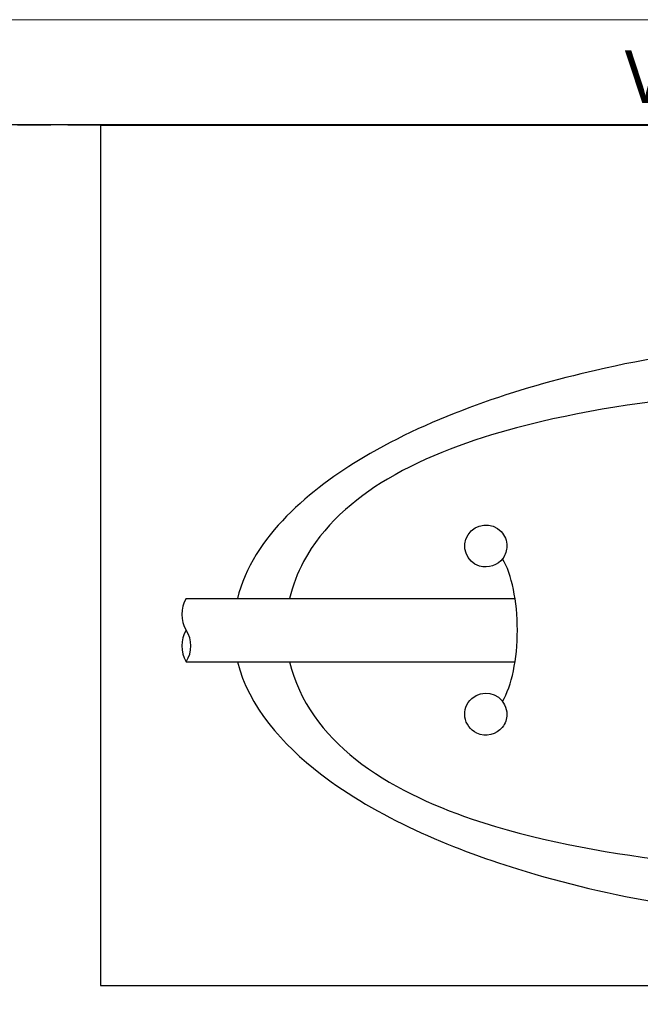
# Model space of a CAD drawing. Header units: millimetres. Extents: x -201 to 202, y 143 to 428.
# Tile 5 of 9: x 116 to 145, y 381 to 428. Entities that reach past the tile are written whole.
import ezdxf

# ---------------------------------------------------------------- set-up
doc = ezdxf.new("R2010")
doc.units = ezdxf.units.MM
doc.header["$LTSCALE"] = 0.25
doc.linetypes.add('HIDDEN', pattern=[9.525, 6.35, -3.175])
for name, color, linetype in [('CABLE 3P', 7, 'Continuous'), ('CABLE TAG (BLUE)', 7, 'Continuous'), ('FORM', 7, 'Continuous')]:
    doc.layers.add(name, color=color, linetype=linetype)
doc.layers.add('EMPTY LINE', color=252, linetype='Continuous', lineweight=0, plot=False)
doc.styles.add('VST_ﾒｲﾘｵ', font='meiryo.ttc', dxfattribs={"height": 2.5})

msp = doc.modelspace()

# ---------------------------------------------------------------- linework, layer by layer
at = {"layer": 'CABLE 3P'}
for p, q in [((123.4643, 400.2141), (139.0941, 400.2141)), ((123.4643, 397.2141), (139.0936, 397.2141))]:
    msp.add_line(p, q, dxfattribs=at)
for centre, start, end in [((124.6643, 399.4641), 147.99462, 212.00538), ((124.6643, 397.9641), 147.99462, 212.00538), ((122.2643, 397.9641), 327.99462, 32.00538)]:
    msp.add_arc(centre, 1.4151, start, end, dxfattribs=at)
at = {"layer": 'CABLE TAG (BLUE)'}
msp.add_ellipse((137.7033, 398.7158), major_axis=(0, -4), ratio=0.375, start_param=0.5585724, end_param=2.5816528, dxfattribs=at)
for points, knots in [([(158.2043, 412.7156), (153.0614, 412.7134), (147.8712, 412.2068), (139.1904, 410.2142), (135.1862, 408.8906), (129.4001, 405.4516), (126.6325, 403.184), (125.8911, 400.2141)], [5.6003084, 5.6003084, 5.6003084, 5.6003084, 7.9254145, 7.9254145, 9.6774696, 9.6774696, 10.9998668, 10.9998668, 10.9998668, 10.9998668]), ([(188.0347, 400.2141), (188.0231, 400.2642), (187.7504, 401.3907), (187.1832, 402.4306), (185.3955, 404.6531), (183.84, 405.7185), (180.0638, 407.6023), (177.5848, 408.3195), (171.4496, 409.6229), (167.3489, 410.0272), (158.7008, 410.447), (153.4397, 410.3669), (145.445, 409.6158), (142.1912, 409.1425), (137.045, 407.7753), (134.9005, 407.0074), (131.4083, 404.9334), (129.9475, 403.6617), (128.7409, 401.4204), (128.5158, 400.8263), (128.3755, 400.2141)], [0.01035204, 0.01035204, 0.01035204, 0.01035204, 0.01141096, 0.03423289, 0.03423289, 0.07201313, 0.07201313, 0.12491301, 0.12491301, 0.20567559, 0.20567559, 0.30946049, 0.30946049, 0.37654152, 0.37654152, 0.42356393, 0.42356393, 0.46458948, 0.46458948, 0.47834761, 0.47834761, 0.47834761, 0.47834761]), ([(138.7043, 402.7151), (138.7043, 402.966), (138.6068, 403.2145), (137.9839, 403.8793), (137.2106, 403.8028), (136.5086, 402.6978), (136.7731, 401.9554), (137.8133, 401.6352), (138.5062, 401.8739), (138.7043, 402.5053), (138.7043, 402.7151)], [0, 0, 0, 0, 0.4027051, 0.4027051, 1.4519729, 1.4519729, 2.5053478, 2.5053478, 3.1720145, 3.5053478, 3.5053478, 3.5053478, 3.5053478]), ([(125.8908, 397.2141), (126.4248, 395.0908), (128.0323, 393.2721), (132.5272, 389.8123), (136.0149, 388.3469), (143.655, 385.975), (148.463, 385.2011), (154.8562, 384.7705), (156.5308, 384.7134), (158.2043, 384.7128)], [11.4633396, 11.4633396, 11.4633396, 11.4633396, 12.5062175, 12.5062175, 14.0513399, 14.0513399, 16.2097838, 16.2097838, 16.9744391, 16.9744391, 16.9744391, 16.9744391]), ([(128.375, 397.2141), (128.8083, 395.3247), (130.0202, 393.766), (133.1116, 391.3014), (135.1197, 390.3832), (139.967, 388.7391), (143.2134, 388.1462), (150.725, 387.2222), (155.4689, 387.0361), (164.0098, 387.1664), (168.3905, 387.4515), (175.1876, 388.53), (178.0568, 389.1712), (182.493, 390.9387), (184.3894, 391.9716), (186.8837, 394.4576), (187.6965, 395.7496), (188.0336, 397.2141)], [0.50033028, 0.50033028, 0.50033028, 0.50033028, 0.54308094, 0.54308094, 0.58893761, 0.58893761, 0.65818618, 0.65818618, 0.75761553, 0.75761553, 0.84813874, 0.84813874, 0.91060622, 0.91060622, 0.95517612, 0.95517612, 0.98889495, 0.98889495, 0.98889495, 0.98889495]), ([(138.7043, 394.7151), (138.7043, 394.8687), (138.6685, 395.0224), (138.3054, 395.7503), (137.5357, 395.8988), (136.5027, 394.9897), (136.6256, 394.1169), (137.6939, 393.6152), (138.4703, 393.8052), (138.7043, 394.487), (138.7043, 394.7151)], [0, 0, 0, 0, 0.225688, 0.225688, 1.1812037, 1.1812037, 2.231792, 2.231792, 2.8984587, 3.231792, 3.231792, 3.231792, 3.231792])]:
    msp.add_open_spline(points, degree=3, knots=knots, dxfattribs=at)
at = {"layer": 'EMPTY LINE'}
msp.add_line((201.5, 427.75), (-201.5, 427.75), dxfattribs=at)
at = {"layer": 'FORM', "linetype": 'HIDDEN'}
msp.add_lwpolyline([(-196.5, 422.75), (196.5, 422.75), (196.5, 147.75), (-196.5, 147.75)], close=True, dxfattribs=at)
at = {"layer": 'FORM'}
for points in [[(-196.5, 422.75), (-196.5, 147.75), (-78.5, 147.75), (-78.5, 159.75), (16.5, 159.75), (16.5, 177.25), (196.5, 177.25), (196.5, 422.75), (-196.5, 422.75)], [(196.4784, 422.7158), (119.3906, 422.7158), (119.3906, 381.8089), (196.4784, 381.8089)]]:
    msp.add_lwpolyline(points, close=True, dxfattribs=at)

# ---------------------------------------------------------------- texts
at = {"layer": 'FORM', "insert": (194.5, 423.75), "char_height": 2.5, "attachment_point": 9, "style": 'VST_ﾒｲﾘｵ'}
msp.add_mtext('{\\fMeiryo|b0|i0|c128|p50;VS TECHNOLOGY CORPORATION}', dxfattribs=at)

doc.saveas('drawing.dxf')
